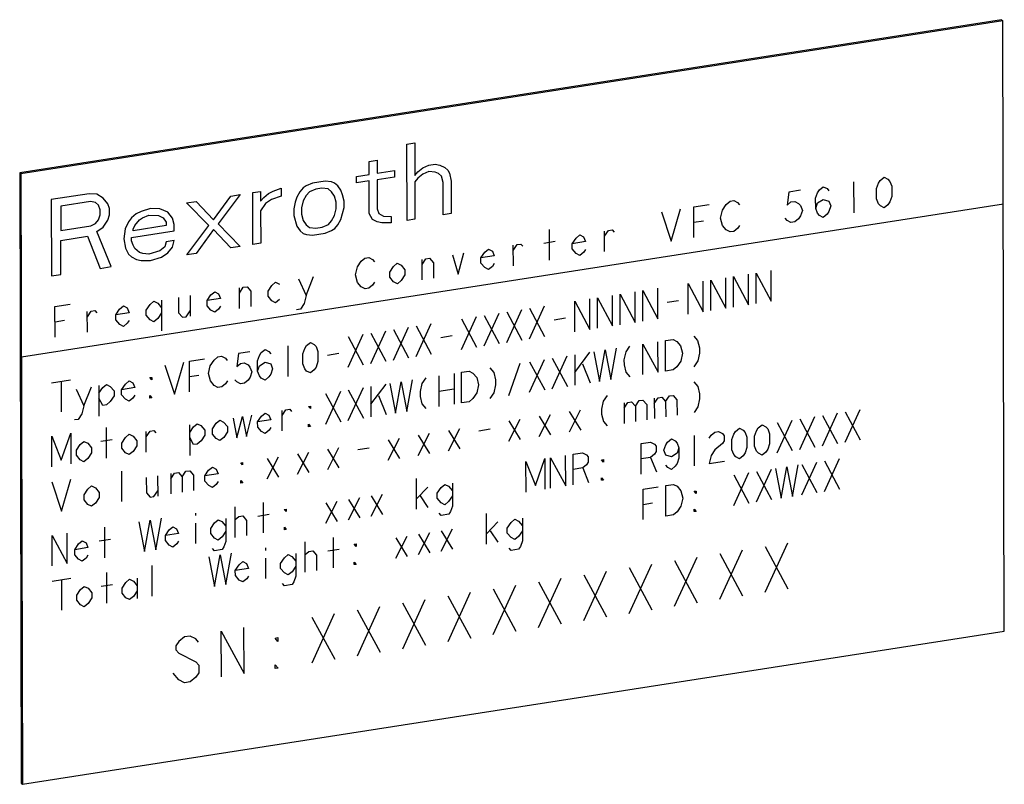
# Model space of a CAD drawing. Header units: millimetres. Extents: x -2579 to 1363, y -329 to 2298.
# Tile 197 of 256: x 235 to 295, y 844 to 890. Entities that reach past the tile are written whole.
import ezdxf

# ---------------------------------------------------------------- set-up
doc = ezdxf.new("R2010")
doc.units = ezdxf.units.MM
doc.header["$LTSCALE"] = 30.734
doc.layers.get('0').update_dxf_attribs({"linetype": 'CONTINUOUS'})

msp = doc.modelspace()

# ---------------------------------------------------------------- linework, layer by layer
at = {"color": 7}
for p, q in [((295.214, 890.159), (235.323, 880.824)), ((295.292, 890.092), (235.401, 880.757)), ((295.214, 890.159), (295.292, 890.092)), ((295.376, 852.85), (295.292, 890.092)), ((235.323, 880.824), (235.407, 843.583)), ((235.323, 880.824), (235.401, 880.757)), ((235.401, 880.757), (235.485, 843.516)), ((235.485, 843.516), (295.376, 852.85)), ((235.407, 843.583), (235.485, 843.516))]:
    msp.add_line(p, q, dxfattribs=at)
at = {"color": 250, "true_color": 0x14171c}
for p, q in [((258.939, 882.563), (259.419, 882.638)), ((258.95, 877.908), (258.939, 882.563)), ((259.419, 882.638), (259.424, 880.657)), ((256.637, 881.511), (257.117, 881.586)), ((257.117, 881.586), (257.119, 880.793)), ((256.639, 880.718), (256.637, 881.511)), ((259.615, 880.885), (259.903, 881.128)), ((259.903, 881.128), (260.286, 881.287)), ((260.286, 881.287), (260.67, 881.347)), ((260.67, 881.347), (260.958, 881.293)), ((260.958, 881.293), (261.247, 881.139)), ((261.247, 881.139), (261.439, 880.971)), ((255.871, 880.599), (256.639, 880.718)), ((255.872, 880.203), (255.871, 880.599)), ((257.119, 880.793), (258.175, 880.958)), ((258.176, 880.562), (257.12, 880.397)), ((257.12, 880.397), (257.124, 878.614)), ((258.175, 880.958), (258.176, 880.562)), ((259.424, 880.657), (259.615, 880.885)), ((259.616, 880.489), (259.424, 880.261)), ((259.903, 880.732), (259.616, 880.489)), ((260.287, 880.891), (259.903, 880.732)), ((260.671, 880.852), (260.287, 880.891)), ((260.863, 880.782), (260.671, 880.852)), ((261.056, 880.614), (260.863, 880.782)), ((261.153, 880.233), (261.056, 880.614)), ((261.439, 880.971), (261.536, 880.788)), ((261.536, 880.788), (261.633, 880.308)), ((287.812, 880.358), (288.043, 880.55)), ((288.043, 880.55), (288.276, 880.43)), ((288.276, 880.43), (288.392, 880.292)), ((250.784, 879.707), (251.264, 879.881)), ((251.264, 879.881), (251.265, 879.386)), ((252.608, 879.892), (252.417, 879.664)), ((252.8, 880.021), (252.608, 879.892)), ((253.184, 880.18), (252.8, 880.021)), ((253.377, 879.814), (252.993, 879.655)), ((253.952, 880.3), (253.184, 880.18)), ((253.761, 879.873), (253.377, 879.814)), ((254.145, 879.834), (253.761, 879.873)), ((254.336, 880.26), (253.952, 880.3)), ((254.337, 879.666), (254.145, 879.834)), ((254.528, 880.191), (254.336, 880.26)), ((254.72, 880.023), (254.528, 880.191)), ((254.913, 879.756), (254.72, 880.023)), ((256.64, 880.322), (255.872, 880.203)), ((256.644, 878.341), (256.64, 880.322)), ((259.424, 880.261), (259.43, 877.983)), ((261.157, 878.252), (261.153, 880.233)), ((261.633, 880.308), (261.637, 878.327)), ((284.1, 879.78), (284.332, 879.972)), ((284.332, 879.972), (284.564, 879.852)), ((284.564, 879.852), (284.681, 879.714)), ((286.188, 880.261), (286.192, 878.386)), ((287.581, 879.853), (287.696, 880.184)), ((287.582, 879.228), (287.581, 879.853)), ((287.696, 880.184), (287.812, 880.358)), ((288.392, 880.292), (288.509, 879.998)), ((288.509, 879.998), (288.51, 879.373)), ((239.551, 879.541), (237.248, 879.182)), ((237.248, 879.182), (237.258, 874.527)), ((240.031, 879.517), (239.551, 879.541)), ((240.416, 879.28), (240.031, 879.517)), ((240.705, 878.929), (240.416, 879.28)), ((247.14, 877.95), (248.193, 879.402)), ((248.769, 879.492), (247.429, 877.698)), ((248.193, 879.402), (248.769, 879.492)), ((249.537, 879.611), (250.016, 879.686)), ((249.544, 876.442), (249.537, 879.611)), ((250.016, 879.686), (250.018, 879.092)), ((250.018, 879.092), (250.209, 879.32)), ((250.209, 879.32), (250.497, 879.563)), ((250.69, 879.197), (250.306, 878.939)), ((250.497, 879.563), (250.784, 879.707)), ((251.265, 879.386), (250.69, 879.197)), ((252.226, 879.337), (252.13, 879.025)), ((252.417, 879.664), (252.226, 879.337)), ((252.801, 879.427), (252.61, 879.1)), ((252.993, 879.655), (252.801, 879.427)), ((254.53, 879.399), (254.337, 879.666)), ((254.627, 879.018), (254.53, 879.399)), ((255.01, 879.474), (254.913, 879.756)), ((255.106, 879.092), (255.01, 879.474)), ((282.244, 879.647), (282.13, 878.847)), ((282.94, 879.755), (282.244, 879.647)), ((283.869, 879.275), (283.985, 879.605)), ((283.871, 878.65), (283.869, 879.275)), ((283.985, 879.605), (284.1, 879.78)), ((283.986, 878.98), (284.334, 879.191)), ((284.334, 879.191), (284.682, 879.089)), ((287.699, 878.934), (287.582, 879.228)), ((288.51, 879.373), (288.395, 879.042)), ((235.426, 869.585), (295.317, 878.919)), ((239.648, 879.061), (237.825, 878.777)), ((237.825, 878.777), (237.828, 877.291)), ((239.937, 879.007), (239.648, 879.061)), ((240.129, 878.839), (239.937, 879.007)), ((240.226, 878.557), (240.129, 878.839)), ((240.801, 878.646), (240.705, 878.929)), ((240.802, 878.25), (240.801, 878.646)), ((243.298, 878.639), (242.722, 878.45)), ((243.874, 878.63), (243.298, 878.639)), ((244.354, 878.408), (243.874, 878.63)), ((245.505, 878.983), (246.081, 879.073)), ((246.853, 877.608), (245.505, 878.983)), ((246.081, 879.073), (247.14, 877.95)), ((250.306, 878.939), (250.019, 878.498)), ((252.13, 879.025), (252.035, 878.614)), ((252.035, 878.614), (252.036, 878.218)), ((252.61, 879.1), (252.515, 878.689)), ((252.515, 878.689), (252.516, 878.292)), ((254.532, 878.21), (254.627, 878.621)), ((254.627, 878.621), (254.627, 879.018)), ((254.917, 877.973), (255.107, 878.696)), ((255.107, 878.696), (255.106, 879.092)), ((257.124, 878.614), (257.22, 878.332)), ((275.058, 876.651), (275.633, 878.616)), ((276.445, 878.743), (277.373, 878.887)), ((276.449, 876.868), (276.445, 878.743)), ((278.186, 878.545), (278.417, 878.894)), ((278.417, 878.894), (278.649, 879.086)), ((278.649, 879.086), (278.881, 879.122)), ((278.881, 879.122), (279.113, 879.002)), ((279.113, 879.002), (279.23, 878.864)), ((282.13, 878.847), (282.362, 879.04)), ((282.362, 879.04), (282.594, 879.076)), ((282.594, 879.076), (282.826, 878.956)), ((282.826, 878.956), (282.942, 878.817)), ((282.942, 878.817), (283.059, 878.523)), ((283.871, 878.65), (283.986, 878.98)), ((283.988, 878.355), (283.871, 878.65)), ((284.682, 879.089), (284.799, 878.794)), ((284.799, 878.794), (284.683, 878.464)), ((287.815, 878.795), (287.699, 878.934)), ((288.048, 878.675), (287.815, 878.795)), ((288.279, 878.868), (288.048, 878.675)), ((288.395, 879.042), (288.279, 878.868)), ((240.131, 877.947), (240.226, 878.26)), ((240.226, 878.26), (240.226, 878.557)), ((240.707, 877.938), (240.802, 878.25)), ((242.147, 878.063), (241.955, 877.835)), ((242.434, 878.306), (242.147, 878.063)), ((242.722, 878.45), (242.434, 878.306)), ((242.627, 877.94), (242.819, 878.069)), ((242.819, 878.069), (243.203, 878.228)), ((243.203, 878.228), (243.779, 878.219)), ((243.779, 878.219), (244.067, 878.065)), ((244.067, 878.065), (244.26, 877.798)), ((244.643, 878.056), (244.354, 878.408)), ((244.74, 877.675), (244.643, 878.056)), ((250.019, 878.498), (250.024, 876.517)), ((252.036, 878.218), (252.23, 877.554)), ((252.516, 878.292), (252.613, 877.911)), ((254.341, 877.883), (254.532, 878.21)), ((256.837, 877.975), (256.644, 878.341)), ((257.22, 878.332), (257.509, 878.179)), ((257.509, 878.179), (257.989, 878.155)), ((257.989, 878.155), (257.99, 877.758)), ((259.43, 877.983), (258.95, 877.908)), ((261.637, 878.327), (261.157, 878.252)), ((274.474, 878.435), (275.058, 876.651)), ((278.071, 878.058), (278.186, 878.545)), ((278.188, 877.608), (278.071, 878.058)), ((282.132, 877.91), (282.016, 878.048)), ((282.828, 878.018), (282.597, 877.826)), ((282.944, 878.192), (282.828, 878.018)), ((283.059, 878.523), (282.944, 878.192)), ((284.104, 878.217), (283.988, 878.355)), ((284.336, 878.097), (284.104, 878.217)), ((284.568, 878.289), (284.336, 878.097)), ((284.683, 878.464), (284.568, 878.289)), ((237.828, 877.291), (239.652, 877.575)), ((239.652, 877.575), (239.939, 877.719)), ((239.939, 877.719), (240.131, 877.947)), ((240.037, 877.239), (240.42, 877.497)), ((240.42, 877.497), (240.707, 877.938)), ((241.764, 877.409), (241.67, 876.8)), ((241.955, 877.835), (241.764, 877.409)), ((242.244, 877.385), (242.34, 877.598)), ((242.245, 877.286), (242.244, 877.385)), ((244.26, 877.6), (242.245, 877.286)), ((242.34, 877.598), (242.627, 877.94)), ((244.26, 877.798), (244.26, 877.6)), ((244.741, 877.279), (244.74, 877.675)), ((245.513, 875.814), (246.853, 877.608)), ((247.429, 877.698), (248.776, 876.322)), ((252.23, 877.554), (252.422, 877.287)), ((252.613, 877.911), (252.805, 877.644)), ((252.805, 877.644), (252.998, 877.476)), ((252.998, 877.476), (253.382, 877.437)), ((253.382, 877.437), (253.766, 877.496)), ((253.766, 877.496), (254.15, 877.655)), ((254.15, 877.655), (254.341, 877.883)), ((254.342, 877.289), (254.534, 877.418)), ((254.534, 877.418), (254.726, 877.646)), ((254.726, 877.646), (254.917, 877.973)), ((257.126, 877.822), (256.837, 877.975)), ((257.414, 877.768), (257.126, 877.822)), ((257.99, 877.758), (257.414, 877.768)), ((276.447, 877.805), (277.027, 877.896)), ((278.421, 877.331), (278.188, 877.608)), ((279.117, 877.44), (278.885, 877.247)), ((279.232, 877.614), (279.117, 877.44)), ((282.365, 877.79), (282.132, 877.91)), ((282.597, 877.826), (282.365, 877.79)), ((237.829, 876.697), (239.461, 876.951)), ((239.461, 876.951), (240.234, 874.991)), ((240.905, 875.096), (240.037, 877.239)), ((241.67, 876.8), (241.767, 876.221)), ((242.15, 876.875), (244.741, 877.279)), ((242.15, 876.677), (242.15, 876.875)), ((247.141, 877.356), (246.088, 875.903)), ((248.2, 876.233), (247.141, 877.356)), ((252.422, 877.287), (252.615, 877.119)), ((252.615, 877.119), (252.807, 877.05)), ((252.807, 877.05), (253.191, 877.01)), ((253.191, 877.01), (253.959, 877.13)), ((253.959, 877.13), (254.342, 877.289)), ((267.635, 875.494), (267.631, 877.369)), ((269.025, 876.492), (269.256, 876.841)), ((269.256, 876.841), (269.488, 877.033)), ((269.488, 877.033), (269.72, 876.913)), ((269.72, 876.913), (269.837, 876.619)), ((270.998, 876.018), (270.995, 877.268)), ((270.996, 876.956), (271.227, 877.304)), ((271.227, 877.304), (271.459, 877.34)), ((271.459, 877.34), (271.576, 877.202)), ((278.653, 877.211), (278.421, 877.331)), ((278.885, 877.247), (278.653, 877.211)), ((237.834, 874.617), (237.829, 876.697)), ((241.767, 876.221), (241.96, 875.855)), ((242.247, 876.395), (242.15, 876.677)), ((242.343, 876.211), (242.247, 876.395)), ((242.632, 875.959), (242.343, 876.211)), ((244.167, 876.298), (243.88, 876.055)), ((244.263, 876.61), (244.167, 876.298)), ((244.742, 876.685), (244.263, 876.61)), ((244.36, 875.931), (244.647, 876.273)), ((244.647, 876.273), (244.742, 876.685)), ((248.776, 876.322), (248.2, 876.233)), ((250.024, 876.517), (249.544, 876.442)), ((265.431, 875.15), (265.428, 876.4)), ((265.429, 876.088), (265.66, 876.437)), ((265.66, 876.437), (265.892, 876.473)), ((265.892, 876.473), (266.009, 876.335)), ((267.284, 876.533), (267.98, 876.642)), ((269.837, 876.619), (269.025, 876.492)), ((269.026, 876.18), (269.025, 876.492)), ((269.258, 875.903), (269.026, 876.18)), ((241.96, 875.855), (242.152, 875.686)), ((242.152, 875.686), (242.441, 875.533)), ((242.824, 875.89), (242.632, 875.959)), ((243.208, 875.851), (242.824, 875.89)), ((243.88, 876.055), (243.208, 875.851)), ((243.305, 875.47), (243.977, 875.673)), ((243.977, 875.673), (244.36, 875.931)), ((246.088, 875.903), (245.513, 875.814)), ((256.149, 875.423), (256.38, 875.616)), ((256.38, 875.616), (256.612, 875.652)), ((256.612, 875.652), (256.845, 875.532)), ((260.093, 875.569), (260.325, 875.605)), ((260.325, 875.605), (260.558, 875.329)), ((261.717, 875.822), (262.068, 874.626)), ((262.068, 874.626), (262.413, 875.93)), ((263.458, 875.624), (263.689, 875.973)), ((264.27, 875.751), (263.458, 875.624)), ((263.458, 875.312), (263.458, 875.624)), ((263.689, 875.973), (263.921, 876.165)), ((263.921, 876.165), (264.153, 876.045)), ((264.153, 876.045), (264.27, 875.751)), ((269.491, 875.783), (269.258, 875.903)), ((269.722, 875.975), (269.491, 875.783)), ((269.838, 876.15), (269.722, 875.975)), ((240.234, 874.991), (240.905, 875.096)), ((242.441, 875.533), (242.729, 875.479)), ((242.729, 875.479), (243.305, 875.47)), ((255.803, 874.588), (255.917, 875.074)), ((255.917, 875.074), (256.149, 875.423)), ((256.845, 875.532), (256.961, 875.393)), ((257.891, 874.757), (258.122, 875.105)), ((258.122, 875.105), (258.353, 875.298)), ((258.353, 875.298), (258.586, 875.178)), ((258.586, 875.178), (258.818, 874.901)), ((259.864, 874.283), (259.861, 875.533)), ((259.862, 875.22), (260.093, 875.569)), ((260.558, 875.329), (260.56, 874.391)), ((263.691, 875.035), (263.458, 875.312)), ((263.923, 874.915), (263.691, 875.035)), ((264.155, 875.108), (263.923, 874.915)), ((264.271, 875.282), (264.155, 875.108)), ((237.258, 874.527), (237.834, 874.617)), ((252.789, 873.336), (253.25, 874.502)), ((255.92, 874.137), (255.803, 874.588)), ((257.891, 874.444), (257.891, 874.757)), ((258.124, 874.168), (257.891, 874.444)), ((258.819, 874.589), (258.588, 874.24)), ((258.818, 874.901), (258.819, 874.589)), ((278.395, 872.556), (278.391, 874.418)), ((278.851, 874.49), (279.777, 872.772)), ((278.856, 872.628), (278.851, 874.49)), ((279.777, 872.772), (279.773, 874.634)), ((280.234, 874.706), (281.159, 872.987)), ((280.238, 872.844), (280.234, 874.706)), ((281.159, 872.987), (281.155, 874.849)), ((248.73, 872.547), (248.727, 873.797)), ((248.728, 873.485), (248.959, 873.834)), ((248.959, 873.834), (249.191, 873.87)), ((249.191, 873.87), (249.424, 873.593)), ((250.468, 873.6), (250.699, 873.948)), ((250.699, 873.948), (250.931, 874.141)), ((250.931, 874.141), (251.163, 874.021)), ((252.322, 874.358), (252.789, 873.336)), ((256.152, 873.861), (255.92, 874.137)), ((256.385, 873.74), (256.152, 873.861)), ((256.848, 873.969), (256.617, 873.777)), ((256.964, 874.143), (256.848, 873.969)), ((258.356, 874.048), (258.124, 874.168)), ((258.588, 874.24), (258.356, 874.048)), ((276.091, 872.197), (276.087, 874.059)), ((276.087, 874.059), (277.013, 872.341)), ((277.013, 872.341), (277.009, 874.203)), ((277.469, 874.275), (278.395, 872.556)), ((277.474, 872.413), (277.469, 874.275)), ((245.015, 873.219), (245.018, 872.281)), ((245.711, 873.327), (245.714, 872.077)), ((246.756, 873.021), (246.988, 873.37)), ((246.988, 873.37), (247.219, 873.562)), ((247.219, 873.562), (247.451, 873.442)), ((247.451, 873.442), (247.568, 873.148)), ((249.424, 873.593), (249.426, 872.656)), ((250.468, 873.287), (250.468, 873.6)), ((250.701, 873.011), (250.468, 873.287)), ((252.789, 873.336), (252.674, 872.849)), ((256.617, 873.777), (256.385, 873.74)), ((270.563, 871.336), (270.559, 873.198)), ((270.559, 873.198), (271.484, 871.479)), ((271.484, 871.479), (271.48, 873.341)), ((271.945, 871.551), (271.941, 873.413)), ((271.941, 873.413), (272.867, 871.695)), ((272.867, 871.695), (272.862, 873.557)), ((273.327, 871.766), (273.323, 873.629)), ((273.323, 873.629), (274.249, 871.91)), ((274.249, 871.91), (274.244, 873.772)), ((237.475, 872.669), (238.403, 872.814)), ((237.479, 870.794), (237.475, 872.669)), ((241.42, 872.502), (241.652, 872.695)), ((241.652, 872.695), (241.884, 872.575)), ((243.045, 872.443), (243.276, 872.792)), ((243.276, 872.792), (243.508, 872.984)), ((243.508, 872.984), (243.74, 872.864)), ((243.74, 872.864), (243.973, 872.588)), ((243.972, 873.056), (243.976, 871.181)), ((247.568, 873.148), (246.756, 873.021)), ((246.757, 872.709), (246.756, 873.021)), ((246.99, 872.432), (246.757, 872.709)), ((247.569, 872.679), (247.454, 872.505)), ((250.933, 872.891), (250.701, 873.011)), ((251.165, 873.083), (250.933, 872.891)), ((252.674, 872.849), (252.443, 872.501)), ((266.417, 870.689), (267.334, 872.695)), ((269.181, 871.12), (269.177, 872.982)), ((269.177, 872.982), (270.102, 871.264)), ((270.102, 871.264), (270.098, 873.126)), ((274.822, 872.931), (275.513, 873.039)), ((239.451, 871.101), (239.448, 872.351)), ((239.449, 872.039), (239.68, 872.387)), ((239.68, 872.387), (239.912, 872.424)), ((239.912, 872.424), (240.029, 872.285)), ((241.189, 872.154), (241.42, 872.502)), ((242.001, 872.28), (241.189, 872.154)), ((241.19, 871.841), (241.189, 872.154)), ((241.884, 872.575), (242.001, 872.28)), ((243.046, 872.13), (243.045, 872.443)), ((243.278, 871.854), (243.046, 872.13)), ((243.973, 872.275), (243.742, 871.926)), ((245.018, 872.281), (245.25, 872.005)), ((245.25, 872.005), (245.482, 872.041)), ((245.482, 872.041), (245.714, 872.39)), ((247.222, 872.312), (246.99, 872.432)), ((247.454, 872.505), (247.222, 872.312)), ((252.443, 872.501), (252.211, 872.465)), ((262.27, 870.043), (263.188, 872.049)), ((263.648, 872.121), (264.574, 870.402)), ((263.652, 870.259), (264.57, 872.264)), ((265.03, 872.336), (265.956, 870.618)), ((265.035, 870.474), (265.952, 872.48)), ((266.412, 872.552), (267.338, 870.833)), ((237.477, 871.731), (238.057, 871.822)), ((241.423, 871.565), (241.19, 871.841)), ((241.655, 871.445), (241.423, 871.565)), ((241.886, 871.637), (241.655, 871.445)), ((242.002, 871.811), (241.886, 871.637)), ((243.511, 871.734), (243.278, 871.854)), ((243.742, 871.926), (243.511, 871.734)), ((258.124, 869.397), (259.041, 871.403)), ((259.502, 871.474), (260.428, 869.756)), ((259.506, 869.612), (260.423, 871.618)), ((262.266, 871.905), (263.192, 870.187)), ((267.912, 871.854), (268.603, 871.962)), ((255.356, 870.828), (256.281, 869.11)), ((255.36, 868.966), (256.277, 870.972)), ((256.738, 871.044), (257.663, 869.325)), ((256.742, 869.182), (257.659, 871.187)), ((258.12, 871.259), (259.045, 869.541)), ((261.001, 870.777), (261.692, 870.884)), ((276.44, 870.855), (276.671, 870.58)), ((251.67, 870.254), (251.674, 868.392)), ((252.707, 870.105), (252.822, 870.278)), ((252.822, 870.278), (253.052, 870.469)), ((253.052, 870.469), (253.283, 870.35)), ((253.283, 870.35), (253.398, 870.213)), ((253.398, 870.213), (253.514, 869.92)), ((272.524, 870.244), (272.295, 869.898)), ((273.335, 868.508), (273.33, 870.37)), ((273.33, 870.37), (274.256, 868.651)), ((274.256, 868.651), (274.252, 870.514)), ((274.713, 870.585), (275.173, 870.657)), ((274.717, 868.723), (274.713, 870.585)), ((275.173, 870.657), (275.404, 870.538)), ((275.404, 870.538), (275.635, 870.263)), ((275.635, 870.263), (275.751, 869.816)), ((276.671, 870.58), (276.787, 870.133)), ((247.178, 869.399), (247.408, 869.59)), ((247.408, 869.59), (247.639, 869.626)), ((247.639, 869.626), (247.87, 869.506)), ((248.675, 869.787), (248.562, 868.993)), ((249.366, 869.895), (248.675, 869.787)), ((249.829, 869.346), (249.943, 869.674)), ((249.943, 869.674), (250.058, 869.847)), ((250.058, 869.847), (250.288, 870.038)), ((250.288, 870.038), (250.519, 869.919)), ((250.519, 869.919), (250.634, 869.782)), ((252.593, 869.777), (252.707, 870.105)), ((252.594, 869.156), (252.593, 869.777)), ((253.514, 869.92), (253.516, 869.3)), ((254.091, 869.7), (254.782, 869.807)), ((267.806, 867.646), (268.723, 869.652)), ((269.184, 869.724), (269.188, 867.862)), ((269.187, 868.637), (270.105, 869.867)), ((270.336, 869.903), (270.686, 868.095)), ((270.686, 868.095), (271.027, 870.011)), ((271.027, 870.011), (271.377, 868.203)), ((271.377, 868.203), (271.718, 870.119)), ((272.295, 869.898), (272.18, 869.415)), ((275.751, 869.816), (275.637, 869.332)), ((276.788, 869.822), (276.674, 869.339)), ((276.787, 870.133), (276.788, 869.822)), ((244.184, 869.087), (244.764, 867.315)), ((244.764, 867.315), (245.335, 869.266)), ((245.681, 869.32), (246.602, 869.464)), ((245.685, 867.458), (245.681, 869.32)), ((246.835, 868.569), (246.949, 869.052)), ((246.949, 869.052), (247.178, 869.399)), ((247.87, 869.506), (247.985, 869.369)), ((248.562, 868.993), (248.792, 869.184)), ((248.792, 869.184), (249.022, 869.22)), ((249.022, 869.22), (249.253, 869.101)), ((249.253, 869.101), (249.369, 868.964)), ((249.83, 868.725), (249.829, 869.346)), ((249.83, 868.725), (249.944, 869.053)), ((249.944, 869.053), (250.29, 869.263)), ((250.29, 869.263), (250.635, 869.161)), ((250.635, 869.161), (250.751, 868.869)), ((252.71, 868.864), (252.594, 869.156)), ((253.516, 869.3), (253.401, 868.971)), ((265.157, 867.233), (265.844, 869.203)), ((266.42, 869.293), (267.345, 867.574)), ((266.424, 867.431), (267.341, 869.436)), ((267.802, 869.508), (268.728, 867.79)), ((269.646, 869.175), (270.11, 868.005)), ((272.18, 869.415), (272.181, 869.104)), ((272.181, 869.104), (272.297, 868.657)), ((275.407, 868.986), (275.177, 868.795)), ((275.637, 869.332), (275.407, 868.986)), ((276.674, 869.339), (276.444, 868.992)), ((245.683, 868.389), (246.259, 868.479)), ((246.951, 868.121), (246.835, 868.569)), ((249.369, 868.964), (249.484, 868.671)), ((249.484, 868.671), (249.37, 868.343)), ((249.946, 868.433), (249.83, 868.725)), ((250.061, 868.296), (249.946, 868.433)), ((250.637, 868.54), (250.522, 868.367)), ((250.751, 868.869), (250.637, 868.54)), ((252.826, 868.726), (252.71, 868.864)), ((253.056, 868.607), (252.826, 868.726)), ((253.286, 868.798), (253.056, 868.607)), ((253.401, 868.971), (253.286, 868.798)), ((260.891, 868.431), (260.896, 866.569)), ((261.813, 868.575), (261.817, 866.713)), ((262.274, 868.647), (262.734, 868.718)), ((262.278, 866.785), (262.274, 868.647)), ((262.734, 868.718), (262.965, 868.599)), ((262.965, 868.599), (263.196, 868.325)), ((264.001, 868.916), (264.232, 868.641)), ((264.232, 868.641), (264.348, 868.194)), ((272.297, 868.657), (272.528, 868.382)), ((275.177, 868.795), (274.717, 868.723)), ((237.273, 868.01), (238.425, 868.189)), ((237.849, 868.1), (237.853, 866.238)), ((240.154, 867.838), (240.158, 865.976)), ((240.384, 867.719), (240.614, 867.91)), ((240.614, 867.91), (240.845, 867.791)), ((240.845, 867.791), (241.076, 867.516)), ((241.537, 867.588), (241.767, 867.934)), ((241.767, 867.934), (241.997, 868.125)), ((241.997, 868.125), (242.227, 868.006)), ((242.227, 868.006), (242.343, 867.714)), ((243.264, 868.323), (243.379, 868.341)), ((243.379, 868.185), (243.264, 868.323)), ((243.379, 868.341), (243.379, 868.185)), ((247.182, 867.847), (246.951, 868.121)), ((247.413, 867.728), (247.182, 867.847)), ((247.873, 867.955), (247.643, 867.763)), ((247.988, 868.128), (247.873, 867.955)), ((248.564, 868.062), (248.449, 868.199)), ((248.795, 867.943), (248.564, 868.062)), ((249.025, 867.979), (248.795, 867.943)), ((249.255, 868.17), (249.025, 867.979)), ((249.37, 868.343), (249.255, 868.17)), ((250.292, 868.176), (250.061, 868.296)), ((250.522, 868.367), (250.292, 868.176)), ((256.745, 867.785), (256.749, 865.923)), ((256.748, 866.699), (257.666, 867.929)), ((257.897, 867.964), (258.247, 866.156)), ((258.247, 866.156), (258.588, 868.072)), ((258.588, 868.072), (258.938, 866.264)), ((258.938, 866.264), (259.279, 868.18)), ((259.856, 867.959), (259.741, 867.476)), ((260.085, 868.306), (259.856, 867.959)), ((263.196, 868.325), (263.312, 867.877)), ((263.312, 867.877), (263.198, 867.394)), ((264.349, 867.884), (264.235, 867.4)), ((264.348, 868.194), (264.349, 867.884)), ((276.446, 868.061), (276.678, 867.787)), ((276.678, 867.787), (276.794, 867.339)), ((238.772, 867.623), (239.235, 866.608)), ((239.235, 866.608), (239.693, 867.766)), ((240.155, 867.372), (240.384, 867.719)), ((241.077, 867.206), (240.847, 866.859)), ((241.076, 867.516), (241.077, 867.206)), ((242.343, 867.714), (241.537, 867.588)), ((241.538, 867.278), (241.537, 867.588)), ((241.769, 867.003), (241.538, 867.278)), ((242.344, 867.248), (242.229, 867.075)), ((243.266, 867.081), (243.266, 867.236)), ((243.266, 867.236), (243.382, 867.099)), ((247.643, 867.763), (247.413, 867.728)), ((253.981, 867.354), (254.906, 865.636)), ((253.985, 865.492), (254.902, 867.498)), ((255.363, 867.57), (256.289, 865.851)), ((255.367, 865.707), (256.284, 867.713)), ((257.207, 867.236), (257.671, 866.067)), ((259.741, 867.476), (259.742, 867.165)), ((260.894, 867.5), (261.815, 867.644)), ((263.198, 867.394), (262.968, 867.047)), ((264.235, 867.4), (264.005, 867.054)), ((271.148, 867.236), (270.919, 866.889)), ((274.721, 866.861), (274.951, 867.207)), ((274.951, 867.207), (275.181, 867.243)), ((275.181, 867.243), (275.412, 866.969)), ((276.794, 867.339), (276.794, 867.029)), ((239.235, 866.608), (239.121, 866.125)), ((240.387, 866.633), (240.156, 867.062)), ((240.617, 866.668), (240.387, 866.633)), ((240.847, 866.859), (240.617, 866.668)), ((241.999, 866.884), (241.769, 867.003)), ((242.229, 867.075), (241.999, 866.884)), ((243.382, 867.099), (243.266, 867.081)), ((252.946, 866.572), (253.061, 866.59)), ((253.061, 866.435), (252.946, 866.572)), ((253.061, 866.59), (253.061, 866.435)), ((259.742, 867.165), (259.858, 866.718)), ((259.858, 866.718), (260.089, 866.443)), ((262.738, 866.856), (262.278, 866.785)), ((262.968, 867.047), (262.738, 866.856)), ((270.919, 866.889), (270.805, 866.406)), ((272.186, 866.777), (272.189, 865.535)), ((272.187, 866.466), (272.417, 866.812)), ((272.417, 866.812), (272.647, 866.848)), ((272.647, 866.848), (272.878, 866.574)), ((272.878, 866.574), (273.108, 866.92)), ((272.878, 866.574), (272.88, 865.643)), ((273.108, 866.92), (273.338, 866.956)), ((273.338, 866.956), (273.569, 866.682)), ((273.569, 866.682), (273.571, 865.751)), ((274.029, 867.064), (274.032, 865.822)), ((274.03, 866.753), (274.26, 867.1)), ((274.26, 867.1), (274.49, 867.136)), ((274.49, 867.136), (274.721, 866.861)), ((274.721, 866.861), (274.723, 865.93)), ((275.412, 866.969), (275.414, 866.038)), ((276.794, 867.029), (276.68, 866.546)), ((239.121, 866.125), (238.891, 865.778)), ((249.148, 864.738), (249.49, 866.033)), ((250.067, 865.968), (250.297, 866.159)), ((250.297, 866.159), (250.527, 866.04)), ((250.527, 866.04), (250.643, 865.747)), ((251.336, 865.079), (251.333, 866.321)), ((251.334, 866.01), (251.564, 866.356)), ((251.564, 866.356), (251.794, 866.392)), ((251.794, 866.392), (251.909, 866.255)), ((267.006, 864.727), (267.695, 866.076)), ((268.846, 866.256), (269.54, 865.122)), ((268.849, 865.015), (269.537, 866.364)), ((270.805, 866.406), (270.805, 866.096)), ((270.805, 866.096), (270.922, 865.648)), ((276.68, 866.546), (276.451, 866.199)), ((284.286, 866.023), (285.211, 864.305)), ((284.29, 864.161), (285.207, 866.167)), ((285.668, 866.239), (286.594, 864.52)), ((285.672, 864.377), (286.589, 866.382)), ((238.891, 865.778), (238.661, 865.743)), ((245.69, 865.441), (245.694, 863.579)), ((245.92, 865.322), (246.15, 865.513)), ((246.15, 865.513), (246.381, 865.394)), ((246.381, 865.394), (246.612, 865.119)), ((247.073, 865.191), (247.302, 865.537)), ((247.302, 865.537), (247.532, 865.728)), ((247.532, 865.728), (247.763, 865.609)), ((247.763, 865.609), (247.994, 865.335)), ((248.339, 865.854), (248.572, 864.648)), ((248.572, 864.648), (248.915, 865.944)), ((248.915, 865.944), (249.148, 864.738)), ((249.837, 865.622), (250.067, 865.968)), ((250.643, 865.747), (249.837, 865.622)), ((249.838, 865.311), (249.837, 865.622)), ((252.948, 865.331), (252.948, 865.486)), ((252.948, 865.486), (253.064, 865.348)), ((265.161, 865.682), (265.855, 864.548)), ((265.163, 864.44), (265.852, 865.789)), ((267.003, 865.969), (267.697, 864.835)), ((270.922, 865.648), (271.153, 865.374)), ((280.37, 865.258), (280.6, 865.449)), ((280.6, 865.449), (280.831, 865.33)), ((281.522, 865.593), (282.447, 863.874)), ((281.526, 863.731), (282.443, 865.736)), ((282.904, 865.808), (283.829, 864.09)), ((282.908, 863.946), (283.825, 865.952)), ((237.86, 863.289), (238.432, 864.931)), ((238.432, 864.931), (238.436, 863.069)), ((240.625, 863.41), (240.62, 865.272)), ((241.774, 864.676), (242.004, 864.867)), ((242.004, 864.867), (242.235, 864.747)), ((243.041, 864.718), (243.271, 865.064)), ((243.043, 863.787), (243.041, 865.028)), ((243.271, 865.064), (243.501, 865.1)), ((243.501, 865.1), (243.617, 864.963)), ((245.691, 864.975), (245.92, 865.322)), ((246.613, 864.809), (246.383, 864.462)), ((246.612, 865.119), (246.613, 864.809)), ((247.073, 864.881), (247.073, 865.191)), ((247.305, 864.606), (247.073, 864.881)), ((247.995, 865.024), (247.765, 864.678)), ((247.994, 865.335), (247.995, 865.024)), ((250.069, 865.037), (249.838, 865.311)), ((250.299, 864.918), (250.069, 865.037)), ((250.529, 865.109), (250.299, 864.918)), ((250.644, 865.282), (250.529, 865.109)), ((253.064, 865.348), (252.948, 865.331)), ((259.632, 864.82), (260.326, 863.686)), ((259.635, 863.579), (260.323, 864.928)), ((261.475, 865.107), (262.169, 863.973)), ((261.478, 863.866), (262.166, 865.215)), ((263.319, 865.084), (264.01, 865.192)), ((276.454, 864.803), (276.458, 862.941)), ((277.376, 864.636), (277.491, 864.809)), ((277.491, 864.809), (277.721, 865)), ((277.721, 865), (277.951, 865.036)), ((277.951, 865.036), (278.182, 864.917)), ((278.182, 864.917), (278.297, 864.78)), ((278.297, 864.78), (278.298, 864.469)), ((278.759, 864.541), (278.873, 864.869)), ((278.873, 864.869), (278.988, 865.043)), ((278.988, 865.043), (279.218, 865.234)), ((279.218, 865.234), (279.449, 865.114)), ((279.449, 865.114), (279.564, 864.977)), ((279.564, 864.977), (279.68, 864.685)), ((280.141, 864.757), (280.255, 865.085)), ((280.255, 865.085), (280.37, 865.258)), ((280.831, 865.33), (280.946, 865.193)), ((280.946, 865.193), (281.062, 864.9)), ((281.062, 864.9), (281.064, 864.279)), ((237.28, 864.751), (237.86, 863.289)), ((237.285, 862.889), (237.28, 864.751)), ((238.78, 863.898), (239.01, 864.245)), ((239.01, 864.245), (239.24, 864.436)), ((239.24, 864.436), (239.47, 864.316)), ((239.47, 864.316), (239.702, 864.042)), ((240.277, 864.442), (240.968, 864.55)), ((241.544, 864.329), (241.774, 864.676)), ((241.545, 864.019), (241.544, 864.329)), ((242.235, 864.747), (242.466, 864.473)), ((242.466, 864.473), (242.466, 864.163)), ((245.923, 864.236), (245.691, 864.665)), ((246.153, 864.271), (245.923, 864.236)), ((246.383, 864.462), (246.153, 864.271)), ((247.535, 864.487), (247.305, 864.606)), ((247.765, 864.678), (247.535, 864.487)), ((257.789, 864.533), (258.483, 863.399)), ((257.792, 863.291), (258.48, 864.64)), ((273.229, 864.3), (273.805, 864.39)), ((273.233, 862.438), (273.229, 864.3)), ((273.805, 864.39), (274.035, 864.271)), ((274.035, 864.271), (274.151, 864.133)), ((274.612, 863.895), (274.727, 864.223)), ((274.727, 864.223), (274.842, 864.396)), ((274.842, 864.396), (275.072, 864.587)), ((275.072, 864.587), (275.302, 864.468)), ((275.302, 864.468), (275.418, 864.331)), ((275.418, 864.331), (275.534, 864.039)), ((278.183, 864.296), (277.723, 863.914)), ((278.298, 864.469), (278.183, 864.296)), ((278.76, 863.92), (278.759, 864.541)), ((279.68, 864.685), (279.682, 864.064)), ((280.142, 864.136), (280.141, 864.757)), ((281.064, 864.279), (280.949, 863.951)), ((238.781, 863.588), (238.78, 863.898)), ((239.012, 863.314), (238.781, 863.588)), ((239.702, 863.732), (239.473, 863.385)), ((239.702, 864.042), (239.702, 863.732)), ((241.776, 863.744), (241.545, 864.019)), ((242.007, 863.625), (241.776, 863.744)), ((242.237, 863.816), (242.007, 863.625)), ((242.466, 864.163), (242.237, 863.816)), ((252.261, 863.671), (252.955, 862.537)), ((252.264, 862.43), (252.952, 863.779)), ((254.104, 863.958), (254.798, 862.825)), ((254.107, 862.717), (254.795, 864.066)), ((255.947, 863.935), (256.638, 864.043)), ((268.626, 861.72), (268.622, 863.582)), ((269.083, 863.654), (269.658, 863.744)), ((269.087, 861.792), (269.083, 863.654)), ((269.658, 863.744), (269.889, 863.624)), ((269.889, 863.624), (270.005, 863.487)), ((274.037, 863.65), (273.807, 863.459)), ((274.152, 863.823), (274.037, 863.65)), ((274.151, 864.133), (274.152, 863.823)), ((274.728, 863.603), (274.612, 863.895)), ((275.074, 863.501), (274.728, 863.603)), ((275.419, 863.71), (275.074, 863.501)), ((275.534, 864.039), (275.419, 863.71)), ((275.534, 864.039), (275.535, 863.418)), ((277.723, 863.914), (277.494, 863.568)), ((278.876, 863.628), (278.76, 863.92)), ((278.992, 863.491), (278.876, 863.628)), ((279.567, 863.736), (279.452, 863.563)), ((279.682, 864.064), (279.567, 863.736)), ((280.258, 863.843), (280.142, 864.136)), ((280.374, 863.706), (280.258, 863.843)), ((280.604, 863.587), (280.374, 863.706)), ((280.834, 863.778), (280.604, 863.587)), ((280.949, 863.951), (280.834, 863.778)), ((239.243, 863.194), (239.012, 863.314)), ((239.473, 863.385), (239.243, 863.194)), ((248.806, 863.133), (248.921, 863.151)), ((248.921, 862.995), (248.806, 863.133)), ((248.921, 863.151), (248.921, 862.995)), ((250.418, 863.384), (251.112, 862.25)), ((250.421, 862.142), (251.109, 863.492)), ((266.207, 861.343), (266.203, 863.205)), ((266.203, 863.205), (266.783, 861.743)), ((266.783, 861.743), (267.355, 863.385)), ((267.355, 863.385), (267.359, 861.523)), ((267.705, 861.576), (267.7, 863.439)), ((267.7, 863.439), (268.626, 861.72)), ((269.891, 863.004), (269.661, 862.813)), ((270.005, 863.177), (269.891, 863.004)), ((270.005, 863.487), (270.005, 863.177)), ((270.812, 863.303), (270.927, 863.32)), ((270.927, 863.165), (270.812, 863.303)), ((270.927, 863.32), (270.927, 863.165)), ((273.807, 863.459), (273.231, 863.369)), ((273.807, 863.459), (274.155, 862.582)), ((274.845, 862.845), (274.73, 862.982)), ((275.421, 863.09), (275.306, 862.916)), ((275.535, 863.418), (275.421, 863.09)), ((277.494, 863.568), (277.379, 863.084)), ((277.379, 863.084), (278.301, 863.228)), ((279.222, 863.372), (278.992, 863.491)), ((279.452, 863.563), (279.222, 863.372)), ((282.454, 861.081), (282.795, 862.997)), ((283.025, 863.033), (283.951, 861.314)), ((283.029, 861.171), (283.947, 863.176)), ((284.407, 863.248), (285.333, 861.53)), ((284.412, 861.386), (285.329, 863.392)), ((241.552, 860.76), (241.548, 862.622)), ((244.544, 862.468), (244.547, 861.227)), ((244.545, 862.158), (244.775, 862.504)), ((244.775, 862.504), (245.005, 862.54)), ((245.005, 862.54), (245.236, 862.266)), ((245.236, 862.266), (245.466, 862.612)), ((245.466, 862.612), (245.696, 862.648)), ((245.696, 862.648), (245.927, 862.373)), ((245.927, 862.373), (245.929, 861.442)), ((246.618, 862.326), (246.848, 862.672)), ((247.425, 862.452), (246.618, 862.326)), ((246.848, 862.672), (247.078, 862.863)), ((247.078, 862.863), (247.309, 862.744)), ((247.309, 862.744), (247.425, 862.452)), ((269.661, 862.813), (269.085, 862.723)), ((269.661, 862.813), (270.008, 861.935)), ((275.076, 862.725), (274.845, 862.845)), ((275.306, 862.916), (275.076, 862.725)), ((278.879, 862.387), (279.804, 860.668)), ((278.883, 860.525), (279.8, 862.53)), ((280.261, 862.602), (281.187, 860.884)), ((280.265, 860.74), (281.182, 862.746)), ((281.413, 862.782), (281.762, 860.973)), ((281.762, 860.973), (282.104, 862.889)), ((282.104, 862.889), (282.454, 861.081)), ((237.287, 861.958), (237.867, 860.186)), ((237.867, 860.186), (238.438, 862.138)), ((243.047, 862.235), (243.049, 861.304)), ((243.738, 862.343), (243.741, 861.101)), ((245.236, 862.266), (245.238, 861.335)), ((246.619, 862.016), (246.618, 862.326)), ((246.85, 861.741), (246.619, 862.016)), ((247.311, 861.813), (247.081, 861.622)), ((247.426, 861.986), (247.311, 861.813)), ((248.808, 861.891), (248.808, 862.046)), ((248.808, 862.046), (248.924, 861.909)), ((248.924, 861.909), (248.808, 861.891)), ((259.527, 860.302), (259.523, 862.164)), ((261.022, 861.622), (261.252, 861.813)), ((261.252, 861.813), (261.483, 861.693)), ((261.713, 861.884), (261.716, 860.488)), ((270.814, 862.061), (270.814, 862.216)), ((270.814, 862.216), (270.93, 862.079)), ((270.93, 862.079), (270.814, 862.061)), ((274.733, 861.74), (275.193, 861.812)), ((275.193, 861.812), (275.424, 861.693)), ((239.247, 861.177), (239.477, 861.523)), ((239.248, 860.867), (239.247, 861.177)), ((239.477, 861.523), (239.707, 861.714)), ((239.707, 861.714), (239.937, 861.595)), ((239.937, 861.595), (240.169, 861.321)), ((240.169, 861.321), (240.169, 861.01)), ((243.049, 861.304), (243.28, 861.03)), ((243.51, 861.065), (243.74, 861.412)), ((247.081, 861.622), (246.85, 861.741)), ((256.763, 859.871), (257.451, 861.22)), ((259.526, 860.923), (260.215, 861.651)), ((260.792, 861.275), (261.022, 861.622)), ((260.793, 860.965), (260.792, 861.275)), ((261.483, 861.693), (261.714, 861.419)), ((273.35, 861.525), (274.272, 861.669)), ((273.355, 859.663), (273.35, 861.525)), ((274.737, 859.878), (274.733, 861.74)), ((275.424, 861.693), (275.655, 861.419)), ((275.655, 861.419), (275.771, 860.971)), ((276.462, 861.389), (276.577, 861.407)), ((276.577, 861.252), (276.462, 861.389)), ((276.577, 861.407), (276.577, 861.252)), ((239.479, 860.592), (239.248, 860.867)), ((239.71, 860.473), (239.479, 860.592)), ((239.94, 860.664), (239.71, 860.473)), ((240.169, 861.01), (239.94, 860.664)), ((243.28, 861.03), (243.51, 861.065)), ((250.198, 858.848), (250.194, 860.71)), ((253.996, 860.682), (254.69, 859.548)), ((253.999, 859.44), (254.687, 860.789)), ((255.378, 860.897), (256.072, 859.763)), ((255.381, 859.656), (256.069, 861.005)), ((256.76, 861.113), (257.454, 859.979)), ((259.756, 861.114), (260.218, 860.41)), ((261.024, 860.69), (260.793, 860.965)), ((261.255, 860.571), (261.024, 860.69)), ((261.485, 860.762), (261.255, 860.571)), ((261.714, 861.109), (261.485, 860.762)), ((273.353, 860.594), (273.928, 860.684)), ((275.771, 860.971), (275.657, 860.487)), ((246.047, 860.064), (246.048, 859.909)), ((248.47, 858.579), (248.466, 860.441)), ((249.85, 859.88), (250.541, 859.988)), ((251.462, 860.287), (251.577, 860.305)), ((251.578, 860.15), (251.462, 860.287)), ((251.577, 860.305), (251.578, 860.15)), ((261.026, 859.915), (260.91, 860.052)), ((261.487, 859.986), (261.026, 859.915)), ((261.601, 860.16), (261.487, 859.986)), ((261.716, 860.488), (261.601, 860.16)), ((263.795, 858.173), (263.791, 860.035)), ((275.427, 860.141), (275.197, 859.95)), ((275.657, 860.487), (275.427, 860.141)), ((276.464, 860.148), (276.464, 860.303)), ((276.464, 860.303), (276.58, 860.166)), ((276.58, 860.166), (276.464, 860.148)), ((242.592, 859.525), (242.942, 857.717)), ((242.942, 857.717), (243.283, 859.633)), ((243.283, 859.633), (243.633, 857.825)), ((243.633, 857.825), (243.974, 859.741)), ((246.049, 859.443), (246.052, 858.202)), ((246.971, 859.121), (247.201, 859.467)), ((247.201, 859.467), (247.431, 859.658)), ((247.431, 859.658), (247.662, 859.539)), ((247.662, 859.539), (247.893, 859.265)), ((247.892, 859.73), (247.895, 858.334)), ((248.468, 859.665), (248.698, 859.856)), ((248.698, 859.856), (248.928, 859.892)), ((248.928, 859.892), (249.159, 859.617)), ((249.159, 859.617), (249.161, 858.686)), ((263.794, 858.794), (264.483, 859.522)), ((265.06, 859.146), (265.29, 859.493)), ((265.29, 859.493), (265.52, 859.684)), ((265.52, 859.684), (265.751, 859.564)), ((265.751, 859.564), (265.982, 859.29)), ((265.981, 859.755), (265.984, 858.359)), ((275.197, 859.95), (274.737, 859.878)), ((238.22, 856.981), (238.215, 858.843)), ((240.523, 857.34), (240.519, 859.202)), ((244.207, 858.69), (244.437, 859.037)), ((245.013, 858.816), (244.207, 858.69)), ((244.437, 859.037), (244.667, 859.228)), ((244.667, 859.228), (244.897, 859.108)), ((244.897, 859.108), (245.013, 858.816)), ((246.972, 858.811), (246.971, 859.121)), ((247.203, 858.536), (246.972, 858.811)), ((247.893, 858.954), (247.664, 858.608)), ((251.465, 859.045), (251.465, 859.201)), ((251.465, 859.201), (251.58, 859.063)), ((251.58, 859.063), (251.465, 859.045)), ((259.646, 858.768), (260.34, 857.634)), ((259.649, 857.527), (260.337, 858.876)), ((261.028, 858.984), (261.722, 857.85)), ((261.031, 857.742), (261.719, 859.091)), ((264.024, 858.985), (264.486, 858.281)), ((265.061, 858.836), (265.06, 859.146)), ((265.292, 858.562), (265.061, 858.836)), ((265.982, 858.98), (265.753, 858.633)), ((237.294, 858.7), (238.22, 856.981)), ((237.298, 856.837), (237.294, 858.7)), ((238.679, 857.829), (238.908, 858.175)), ((238.908, 858.175), (239.138, 858.366)), ((239.138, 858.366), (239.369, 858.247)), ((239.369, 858.247), (239.485, 857.954)), ((240.175, 858.372), (240.866, 858.48)), ((244.208, 858.38), (244.207, 858.69)), ((244.439, 858.106), (244.208, 858.38)), ((244.9, 858.177), (244.67, 857.986)), ((245.014, 858.35), (244.9, 858.177)), ((247.434, 858.417), (247.203, 858.536)), ((247.664, 858.608), (247.434, 858.417)), ((247.895, 858.334), (247.78, 858.005)), ((252.738, 856.45), (252.734, 858.312)), ((254.466, 856.719), (254.462, 858.581)), ((255.73, 858.158), (255.845, 858.176)), ((255.845, 858.176), (255.845, 858.021)), ((258.264, 858.553), (258.958, 857.419)), ((258.267, 857.311), (258.955, 858.66)), ((265.523, 858.442), (265.292, 858.562)), ((265.753, 858.633), (265.523, 858.442)), ((265.984, 858.359), (265.869, 858.031)), ((280.796, 855.235), (282.172, 858.243)), ((239.485, 857.954), (238.679, 857.829)), ((238.679, 857.518), (238.679, 857.829)), ((244.67, 857.986), (244.439, 858.106)), ((247.205, 857.761), (247.089, 857.898)), ((247.665, 857.832), (247.205, 857.761)), ((247.78, 858.005), (247.665, 857.832)), ((247.901, 855.696), (248.242, 857.612)), ((250.315, 857.935), (250.316, 857.78)), ((252.159, 857.601), (252.163, 856.205)), ((252.736, 857.536), (252.966, 857.727)), ((252.966, 857.727), (253.196, 857.763)), ((253.196, 857.763), (253.427, 857.488)), ((254.118, 857.751), (254.809, 857.859)), ((255.845, 858.021), (255.73, 858.158)), ((265.294, 857.786), (265.178, 857.923)), ((265.754, 857.857), (265.294, 857.786)), ((265.869, 858.031), (265.754, 857.857)), ((278.026, 857.597), (279.414, 855.019)), ((278.032, 854.804), (279.408, 857.812)), ((280.79, 858.028), (282.178, 855.45)), ((238.91, 857.244), (238.679, 857.518)), ((239.141, 857.125), (238.91, 857.244)), ((239.371, 857.316), (239.141, 857.125)), ((239.486, 857.489), (239.371, 857.316)), ((246.86, 857.396), (247.21, 855.588)), ((247.21, 855.588), (247.551, 857.504)), ((247.551, 857.504), (247.901, 855.696)), ((248.705, 856.908), (248.935, 857.099)), ((248.935, 857.099), (249.165, 856.979)), ((249.165, 856.979), (249.281, 856.687)), ((250.317, 857.314), (250.319, 856.073)), ((251.239, 856.992), (251.469, 857.338)), ((251.24, 856.682), (251.239, 856.992)), ((251.469, 857.338), (251.699, 857.53)), ((251.699, 857.53), (251.929, 857.41)), ((251.929, 857.41), (252.161, 857.136)), ((253.427, 857.488), (253.429, 856.557)), ((255.733, 856.916), (255.732, 857.072)), ((255.732, 857.072), (255.848, 856.934)), ((275.261, 857.166), (276.65, 854.588)), ((275.268, 854.373), (276.643, 857.381)), ((240.645, 854.565), (240.64, 856.427)), ((243.409, 854.996), (243.405, 856.858)), ((248.475, 856.561), (248.705, 856.908)), ((249.281, 856.687), (248.475, 856.561)), ((248.476, 856.251), (248.475, 856.561)), ((251.471, 856.407), (251.24, 856.682)), ((251.702, 856.288), (251.471, 856.407)), ((251.932, 856.479), (251.702, 856.288)), ((252.161, 856.825), (251.932, 856.479)), ((255.848, 856.934), (255.733, 856.916)), ((269.739, 853.511), (271.115, 856.52)), ((272.497, 856.735), (273.886, 854.157)), ((272.503, 853.942), (273.879, 856.951)), ((237.3, 855.906), (238.452, 856.086)), ((237.876, 855.996), (237.88, 854.134)), ((241.564, 855.484), (241.794, 855.831)), ((241.794, 855.831), (242.024, 856.022)), ((242.024, 856.022), (242.255, 855.902)), ((242.255, 855.902), (242.486, 855.628)), ((242.485, 856.093), (242.487, 854.852)), ((248.707, 855.977), (248.476, 856.251)), ((248.937, 855.857), (248.707, 855.977)), ((249.167, 856.048), (248.937, 855.857)), ((249.282, 856.222), (249.167, 856.048)), ((251.473, 855.632), (251.357, 855.769)), ((252.048, 855.876), (251.933, 855.703)), ((252.163, 856.205), (252.048, 855.876)), ((266.969, 855.874), (268.357, 853.296)), ((266.975, 853.08), (268.351, 856.089)), ((269.733, 856.304), (271.121, 853.727)), ((238.8, 855.054), (239.03, 855.4)), ((239.03, 855.4), (239.26, 855.591)), ((239.26, 855.591), (239.49, 855.472)), ((239.49, 855.472), (239.722, 855.197)), ((239.722, 855.197), (239.722, 854.887)), ((240.297, 855.597), (240.988, 855.705)), ((241.565, 855.174), (241.564, 855.484)), ((241.796, 854.9), (241.565, 855.174)), ((242.486, 855.318), (242.257, 854.971)), ((251.933, 855.703), (251.473, 855.632)), ((261.447, 852.219), (262.822, 855.227)), ((264.204, 855.443), (265.593, 852.865)), ((264.211, 852.65), (265.587, 855.658)), ((238.801, 854.743), (238.8, 855.054)), ((239.032, 854.469), (238.801, 854.743)), ((239.722, 854.887), (239.493, 854.541)), ((242.027, 854.78), (241.796, 854.9)), ((242.257, 854.971), (242.027, 854.78)), ((258.676, 854.581), (260.064, 852.003)), ((258.682, 851.788), (260.058, 854.796)), ((261.44, 855.012), (262.829, 852.434)), ((239.263, 854.349), (239.032, 854.469)), ((239.493, 854.541), (239.263, 854.349)), ((255.912, 854.15), (257.3, 851.573)), ((255.918, 851.357), (257.294, 854.366)), ((253.148, 853.719), (254.536, 851.142)), ((253.154, 850.926), (254.53, 853.935)), ((247.619, 852.858), (249.008, 850.28)), ((247.625, 850.065), (247.619, 852.858)), ((249.008, 850.28), (249.001, 853.073)), ((245.028, 852.221), (244.856, 851.961)), ((245.373, 852.508), (245.028, 852.221)), ((245.719, 852.562), (245.373, 852.508)), ((246.065, 852.383), (245.719, 852.562)), ((246.238, 852.177), (246.065, 852.383)), ((250.904, 852.438), (251.077, 852.465)), ((251.077, 852.233), (250.904, 852.438)), ((251.077, 852.465), (251.077, 852.233)), ((244.856, 851.961), (244.856, 851.729)), ((244.856, 851.729), (245.03, 851.523)), ((245.03, 851.523), (246.068, 850.986)), ((246.068, 850.986), (246.241, 850.78)), ((246.241, 850.78), (246.242, 850.315)), ((250.908, 850.576), (250.907, 850.809)), ((250.907, 850.809), (251.081, 850.603)), ((251.081, 850.603), (250.908, 850.576)), ((245.033, 849.894), (244.687, 850.305)), ((245.38, 849.715), (245.033, 849.894)), ((245.725, 849.768), (245.38, 849.715)), ((246.07, 850.055), (245.725, 849.768)), ((246.242, 850.315), (246.07, 850.055))]:
    msp.add_line(p, q, dxfattribs=at)

doc.saveas('drawing.dxf')
